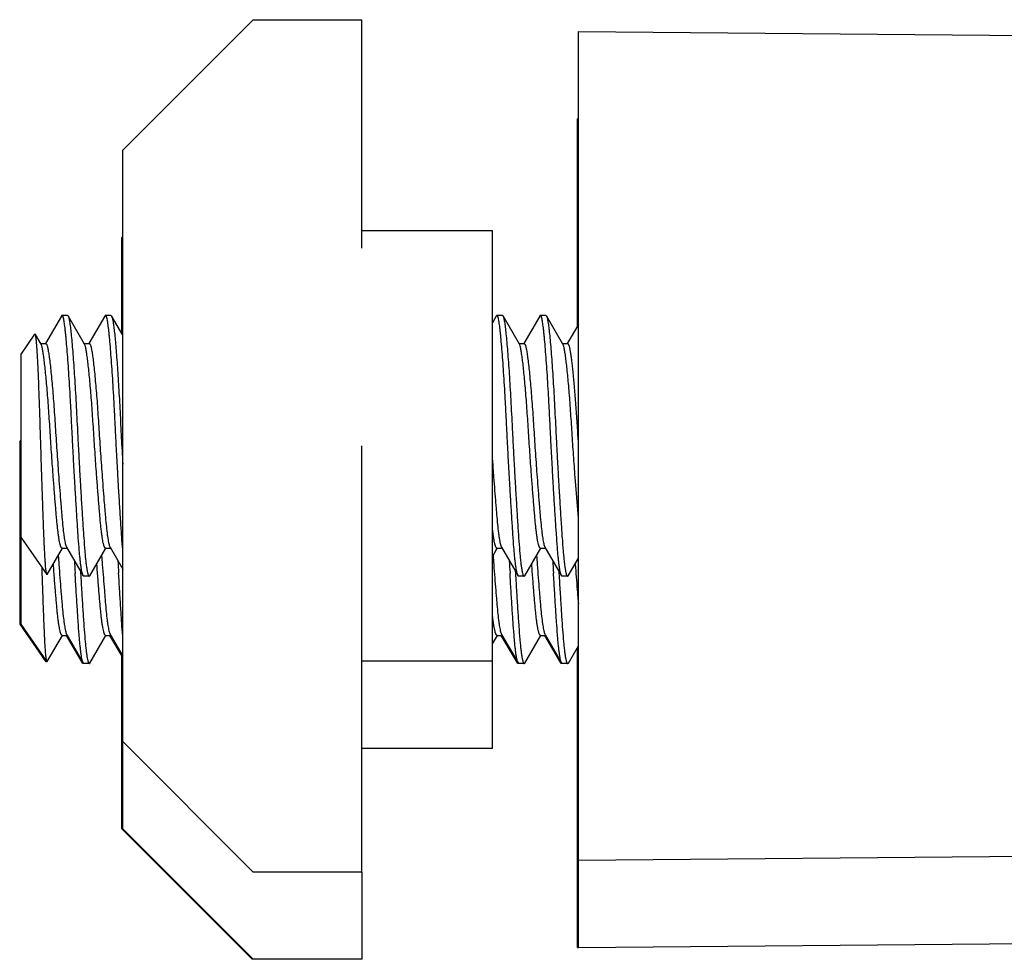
# Model space of a CAD drawing. Header units: inches. Extents: x 0 to 88, y 0 to 68.
# Tile 3 of 22: x 26.8 to 27.7, y 17.7 to 18.5. Entities that reach past the tile are written whole.
import ezdxf

# ---------------------------------------------------------------- set-up
doc = ezdxf.new("R2010")
doc.units = ezdxf.units.IN
doc.header["$LTSCALE"] = 4.84
doc.header["$MEASUREMENT"] = 0
for name, color, linetype in [('206380_1_BL27', 7, 'CONTINUOUS'), ('206380_1_BL28', 7, 'CONTINUOUS'), ('206380_1_BL29', 7, 'CONTINUOUS'), ('206685_1_BL32', 7, 'CONTINUOUS'), ('206685_1_BL33', 7, 'CONTINUOUS'), ('206685_1_BL35', 7, 'CONTINUOUS'), ('807_2859_91760A321_1_BL25', 7, 'CONTINUOUS'), ('807_2859_91760A321_1_BL26', 7, 'CONTINUOUS'), ('807_2859_91760A321_1_BL39', 7, 'CONTINUOUS')]:
    doc.layers.add(name, color=color, linetype=linetype)

# ---------------------------------------------------------------- blocks, each defined once
blk = doc.blocks.new('807_2859_91760A321_1_BL25', base_point=(42.92954, 31.19877))
at = {"layer": '807_2859_91760A321_1_BL25', "color": 7, "linetype": 'CONTINUOUS'}
for p, q in [((26.82755, 18.06607), (26.82755, 17.98707)), ((26.8469, 18.03586), (26.84681, 18.03842)), ((26.85708, 18.04127), (26.85703, 18.04182)), ((26.88158, 18.03521), (26.88168, 18.03343)), ((26.88168, 18.03343), (26.88183, 18.03089)), ((26.89645, 18.04127), (26.8964, 18.04182)), ((27.27528, 18.03521), (27.27538, 18.03343)), ((27.27538, 18.03343), (27.27553, 18.03089)), ((27.29015, 18.04127), (27.29011, 18.04182)), ((27.31465, 18.03521), (27.31475, 18.03343)), ((27.31475, 18.03343), (27.3149, 18.03089)), ((27.32952, 18.04127), (27.32948, 18.04182)), ((27.33132, 18.01819), (27.33128, 18.0186)), ((26.82755, 17.98707), (26.85125, 17.95322)), ((26.85157, 17.95326), (26.8653, 17.97691)), ((26.86502, 17.97707), (26.86956, 17.97707)), ((26.86915, 17.97777), (26.88409, 17.95204)), ((26.89021, 17.95199), (26.90467, 17.97691)), ((26.90439, 17.97707), (26.90893, 17.97707)), ((26.90852, 17.97777), (26.91985, 17.95827)), ((27.25458, 17.9693), (27.259, 17.97691)), ((27.25872, 17.97707), (27.26326, 17.97707)), ((27.26285, 17.97777), (27.27779, 17.95204)), ((27.28391, 17.95199), (27.29837, 17.97691)), ((27.29809, 17.97707), (27.30263, 17.97707)), ((27.30222, 17.97777), (27.31716, 17.95204)), ((27.32328, 17.95199), (27.33238, 17.96769)), ((26.85157, 17.95326), (26.85125, 17.95322)), ((26.88962, 17.9515), (26.8847, 17.9515)), ((26.88963, 17.9515), (26.89021, 17.95199)), ((27.28332, 17.9515), (27.2784, 17.9515)), ((27.28333, 17.9515), (27.28391, 17.95199)), ((27.32269, 17.9515), (27.31777, 17.9515)), ((27.3227, 17.9515), (27.32328, 17.95199))]:
    blk.add_line(p, q, dxfattribs=at)
for centre, radius, start, end in [((30.09229, 18.28273), 3.2393, 184.13147, 184.27486), ((31.91542, 18.32878), 5.04731, 183.22725, 183.35459), ((30.13072, 18.28265), 3.23836, 184.13135, 184.27478), ((31.95216, 18.32862), 5.04468, 183.22717, 183.35458), ((30.48587, 18.28272), 3.23918, 184.13144, 184.27483), ((32.30543, 18.32856), 5.04361, 183.22715, 183.35458), ((30.48928, 18.27998), 3.20312, 184.12891, 184.27392), ((32.34787, 18.32874), 5.04669, 183.22724, 183.3546), ((30.18218, 18.25234), 2.86046, 184.23179, 184.68722), ((30.06455, 18.24243), 2.74242, 184.69027, 184.95561)]:
    blk.add_arc(centre, radius, start, end, dxfattribs=at)
for points, knots in [([(26.85125, 17.95322), (26.85119, 17.95331), (26.85109, 17.95355), (26.85096, 17.954), (26.85083, 17.95463), (26.85069, 17.95542), (26.85055, 17.95638), (26.85036, 17.958), (26.85011, 17.96043), (26.84984, 17.96383), (26.84958, 17.96786), (26.84931, 17.97248), (26.84906, 17.97768), (26.8488, 17.98343), (26.84845, 17.99211), (26.84801, 18.00405), (26.84745, 18.01949), (26.84709, 18.03027), (26.8469, 18.03586)], [0, 0, 0, 0, 0.003733, 0.00941, 0.017096, 0.026811, 0.038562, 0.052337, 0.085844, 0.127099, 0.175859, 0.231877, 0.294876, 0.3645, 0.440373, 0.609179, 0.797399, 1, 1, 1, 1]), ([(26.86502, 17.97707), (26.86493, 17.97707), (26.86473, 17.97714), (26.86448, 17.97738), (26.86422, 17.97775), (26.86397, 17.97825), (26.86372, 17.9789), (26.86346, 17.97968), (26.86321, 17.9806), (26.86285, 17.9821), (26.86241, 17.98431), (26.86191, 17.98737), (26.86143, 17.99093), (26.86095, 17.99497), (26.86049, 17.99948), (26.86004, 18.00443), (26.85958, 18.00978), (26.8591, 18.01549), (26.8586, 18.02154), (26.85791, 18.03017), (26.85741, 18.03678), (26.85708, 18.04127)], [0, 0, 0, 0, 0.004047, 0.009171, 0.01593, 0.024566, 0.035187, 0.047836, 0.062528, 0.079265, 0.118836, 0.166377, 0.221645, 0.284336, 0.354081, 0.430479, 0.513059, 0.601326, 0.694749, 0.792774, 1, 1, 1, 1]), ([(26.862, 18.04127), (26.8623, 18.0372), (26.8629, 18.02935), (26.86367, 18.01973), (26.86427, 18.0125), (26.86482, 18.00603), (26.86546, 17.99878), (26.86618, 17.99214), (26.8668, 17.98758), (26.86725, 17.98477), (26.8677, 17.98238), (26.86816, 17.98044), (26.86856, 17.9791), (26.86889, 17.97826), (26.86906, 17.97792), (26.86914, 17.97777)], [0, 0, 0, 0, 0.190842, 0.369044, 0.45221, 0.530874, 0.673185, 0.793184, 0.844088, 0.888607, 0.926556, 0.957783, 0.982235, 0.991941, 1, 1, 1, 1]), ([(26.88408, 17.95204), (26.88399, 17.9522), (26.88382, 17.95257), (26.88359, 17.95322), (26.88335, 17.95402), (26.88301, 17.95539), (26.88261, 17.95747), (26.88214, 17.96042), (26.88168, 17.96394), (26.88123, 17.96802), (26.88079, 17.97263), (26.8802, 17.97979), (26.87964, 17.98758), (26.87908, 17.99595), (26.87847, 18.00535), (26.87768, 18.01789), (26.87707, 18.02813), (26.87676, 18.03343)], [0, 0, 0, 0, 0.006645, 0.015032, 0.025204, 0.037179, 0.066531, 0.103008, 0.146471, 0.196703, 0.253462, 0.316462, 0.45987, 0.539527, 0.623942, 0.805288, 1, 1, 1, 1]), ([(26.90439, 17.97707), (26.9043, 17.97707), (26.9041, 17.97714), (26.90385, 17.97738), (26.90359, 17.97775), (26.90334, 17.97825), (26.90309, 17.9789), (26.90283, 17.97968), (26.90258, 17.9806), (26.90222, 17.9821), (26.90178, 17.98431), (26.90128, 17.98737), (26.9008, 17.99093), (26.90032, 17.99497), (26.89986, 17.99948), (26.89941, 18.00443), (26.89895, 18.00978), (26.89847, 18.01549), (26.89797, 18.02154), (26.89728, 18.03017), (26.89678, 18.03678), (26.89645, 18.04127)], [0, 0, 0, 0, 0.004047, 0.009171, 0.01593, 0.024566, 0.035187, 0.047836, 0.062528, 0.079265, 0.118835, 0.166376, 0.221644, 0.284336, 0.354081, 0.430479, 0.513059, 0.601326, 0.694749, 0.792774, 1, 1, 1, 1]), ([(26.90137, 18.04127), (26.90167, 18.0372), (26.90227, 18.02935), (26.90304, 18.01973), (26.90364, 18.0125), (26.90419, 18.00603), (26.90483, 17.99878), (26.90555, 17.99214), (26.90617, 17.98758), (26.90662, 17.98477), (26.90707, 17.98238), (26.90753, 17.98044), (26.90793, 17.9791), (26.90826, 17.97826), (26.90843, 17.97792), (26.90851, 17.97777)], [0, 0, 0, 0, 0.190842, 0.369044, 0.45221, 0.530874, 0.673183, 0.793183, 0.844088, 0.888607, 0.926556, 0.957783, 0.982235, 0.991941, 1, 1, 1, 1]), ([(26.91985, 17.97642), (26.91953, 17.98037), (26.91908, 17.98653), (26.91851, 17.99503), (26.91789, 18.00464), (26.91707, 18.01748), (26.91645, 18.02799), (26.91613, 18.03343)], [0, 0, 0, 0, 0.207932, 0.324091, 0.447534, 0.713566, 1, 1, 1, 1]), ([(27.2557, 18.04127), (27.256, 18.0372), (27.2566, 18.02935), (27.25737, 18.01973), (27.25797, 18.0125), (27.25852, 18.00603), (27.25916, 17.99878), (27.25989, 17.99214), (27.2605, 17.98758), (27.26095, 17.98477), (27.26141, 17.98238), (27.26186, 17.98044), (27.26226, 17.9791), (27.26259, 17.97826), (27.26276, 17.97792), (27.26285, 17.97777)], [0, 0, 0, 0, 0.190842, 0.369044, 0.45221, 0.530874, 0.673185, 0.793184, 0.844088, 0.888607, 0.926556, 0.957783, 0.982235, 0.991941, 1, 1, 1, 1]), ([(27.27778, 17.95204), (27.27769, 17.9522), (27.27752, 17.95257), (27.27729, 17.95322), (27.27705, 17.95402), (27.27671, 17.95539), (27.27631, 17.95747), (27.27584, 17.96042), (27.27538, 17.96394), (27.27493, 17.96802), (27.27449, 17.97263), (27.2739, 17.97979), (27.27334, 17.98758), (27.27278, 17.99595), (27.27217, 18.00535), (27.27138, 18.01789), (27.27077, 18.02813), (27.27046, 18.03343)], [0, 0, 0, 0, 0.006645, 0.015032, 0.025204, 0.03718, 0.066531, 0.103008, 0.146471, 0.196703, 0.253462, 0.316462, 0.45987, 0.539527, 0.623942, 0.805288, 1, 1, 1, 1]), ([(27.29809, 17.97707), (27.298, 17.97707), (27.2978, 17.97714), (27.29755, 17.97738), (27.29729, 17.97775), (27.29704, 17.97825), (27.29679, 17.9789), (27.29653, 17.97968), (27.29628, 17.9806), (27.29592, 17.9821), (27.29548, 17.98431), (27.29498, 17.98737), (27.2945, 17.99093), (27.29402, 17.99497), (27.29356, 17.99948), (27.29311, 18.00443), (27.29265, 18.00978), (27.29217, 18.01549), (27.29167, 18.02154), (27.29098, 18.03017), (27.29048, 18.03678), (27.29015, 18.04127)], [0, 0, 0, 0, 0.004047, 0.009171, 0.01593, 0.024566, 0.035188, 0.047837, 0.062529, 0.079266, 0.118836, 0.166377, 0.221645, 0.284336, 0.354081, 0.430479, 0.513059, 0.601327, 0.694749, 0.792774, 1, 1, 1, 1]), ([(27.29507, 18.04127), (27.29537, 18.0372), (27.29597, 18.02935), (27.29674, 18.01973), (27.29734, 18.0125), (27.29789, 18.00603), (27.29853, 17.99878), (27.29926, 17.99214), (27.29987, 17.98758), (27.30032, 17.98477), (27.30078, 17.98238), (27.30123, 17.98044), (27.30163, 17.9791), (27.30196, 17.97826), (27.30213, 17.97792), (27.30222, 17.97777)], [0, 0, 0, 0, 0.190842, 0.369044, 0.45221, 0.530874, 0.673185, 0.793183, 0.844088, 0.888607, 0.926556, 0.957783, 0.982235, 0.991941, 1, 1, 1, 1]), ([(27.31715, 17.95204), (27.31706, 17.9522), (27.31689, 17.95257), (27.31666, 17.95322), (27.31642, 17.95402), (27.31608, 17.95539), (27.31568, 17.95747), (27.31521, 17.96042), (27.31475, 17.96394), (27.3143, 17.96802), (27.31386, 17.97263), (27.31327, 17.97979), (27.31271, 17.98758), (27.31215, 17.99595), (27.31154, 18.00535), (27.31075, 18.01789), (27.31014, 18.02813), (27.30983, 18.03343)], [0, 0, 0, 0, 0.006645, 0.015032, 0.025204, 0.03718, 0.066531, 0.103008, 0.146471, 0.196703, 0.253462, 0.316463, 0.45987, 0.539527, 0.623942, 0.805288, 1, 1, 1, 1]), ([(26.88183, 18.03089), (26.88216, 18.02531), (26.8828, 18.0146), (26.88378, 17.99933), (26.88468, 17.98573), (26.88544, 17.97559), (26.88609, 17.96857), (26.88657, 17.96418), (26.88706, 17.96042), (26.88749, 17.95769), (26.88785, 17.95585), (26.8881, 17.95471), (26.88835, 17.95375), (26.8886, 17.95296), (26.88881, 17.95241), (26.88899, 17.95206), (26.88918, 17.95175), (26.88942, 17.9515), (26.88963, 17.9515)], [0, 0, 0, 0, 0.209033, 0.401559, 0.573006, 0.71935, 0.782018, 0.83719, 0.884565, 0.923878, 0.940457, 0.954962, 0.967384, 0.977729, 0.986028, 0.989434, 0.992364, 1, 1, 1, 1]), ([(27.27553, 18.03089), (27.27586, 18.02531), (27.2765, 18.0146), (27.27748, 17.99933), (27.27838, 17.98573), (27.27914, 17.97559), (27.27979, 17.96857), (27.28027, 17.96418), (27.28076, 17.96042), (27.28119, 17.95769), (27.28155, 17.95585), (27.2818, 17.95471), (27.28205, 17.95375), (27.2823, 17.95296), (27.28251, 17.95241), (27.28269, 17.95206), (27.28288, 17.95175), (27.28312, 17.9515), (27.28333, 17.9515)], [0, 0, 0, 0, 0.209033, 0.401559, 0.573006, 0.71935, 0.782018, 0.83719, 0.884565, 0.923878, 0.940457, 0.954962, 0.967384, 0.977729, 0.986028, 0.989434, 0.992364, 1, 1, 1, 1]), ([(27.3149, 18.03089), (27.31523, 18.02531), (27.31587, 18.0146), (27.31685, 17.99933), (27.31775, 17.98573), (27.31851, 17.97559), (27.31916, 17.96857), (27.31964, 17.96418), (27.32013, 17.96042), (27.32056, 17.95769), (27.32092, 17.95585), (27.32117, 17.95471), (27.32142, 17.95375), (27.32167, 17.95296), (27.32188, 17.95241), (27.32206, 17.95206), (27.32226, 17.95175), (27.32249, 17.9515), (27.3227, 17.9515)], [0, 0, 0, 0, 0.209033, 0.401559, 0.573006, 0.719349, 0.782018, 0.837189, 0.884564, 0.923878, 0.940456, 0.954961, 0.967384, 0.977728, 0.986028, 0.989434, 0.992364, 1, 1, 1, 1]), ([(27.25872, 17.97707), (27.25863, 17.97707), (27.25842, 17.97714), (27.25816, 17.9774), (27.2579, 17.97778), (27.25764, 17.97832), (27.25738, 17.979), (27.25712, 17.97983), (27.25686, 17.9808), (27.25649, 17.98238), (27.25604, 17.98472), (27.25553, 17.98793), (27.25503, 17.99168), (27.25473, 17.99436), (27.25458, 17.99579)], [0, 0, 0, 0, 0.013929, 0.031734, 0.055376, 0.085691, 0.123038, 0.167553, 0.219285, 0.278233, 0.417606, 0.585004, 0.779522, 1, 1, 1, 1]), ([(26.88471, 17.9515), (26.88465, 17.9515), (26.88454, 17.95153), (26.88438, 17.95164), (26.88422, 17.95182), (26.88413, 17.95196), (26.88408, 17.95204)], [0, 0, 0, 0, 0.184223, 0.4004, 0.668773, 1, 1, 1, 1]), ([(27.27841, 17.9515), (27.27835, 17.9515), (27.27824, 17.95153), (27.27808, 17.95164), (27.27792, 17.95182), (27.27783, 17.95196), (27.27778, 17.95204)], [0, 0, 0, 0, 0.184196, 0.400366, 0.668749, 1, 1, 1, 1]), ([(27.31778, 17.9515), (27.31772, 17.9515), (27.31761, 17.95153), (27.31745, 17.95164), (27.31729, 17.95182), (27.3172, 17.95196), (27.31715, 17.95204)], [0, 0, 0, 0, 0.184214, 0.400391, 0.668768, 1, 1, 1, 1])]:
    blk.add_open_spline(points, degree=3, knots=knots, dxfattribs=at)
blk = doc.blocks.new('807_2859_91760A321_1_BL26', base_point=(47.37059, 35.64032))
at = {"layer": '807_2859_91760A321_1_BL26', "color": 7, "linetype": 'CONTINUOUS'}
for p, q in [((26.82657, 18.15215), (26.82746, 18.15343)), ((26.82657, 18.15215), (26.82657, 17.98707)), ((26.82657, 17.98707), (26.85027, 17.95322)), ((26.86857, 17.97707), (26.88311, 17.95204)), ((26.90794, 17.97707), (26.91895, 17.95813)), ((27.26228, 17.97707), (27.27681, 17.95204)), ((27.30165, 17.97707), (27.31618, 17.95204)), ((26.84998, 17.95403), (26.84973, 17.95532)), ((26.85027, 17.95322), (26.84998, 17.95403)), ((26.85059, 17.95326), (26.85027, 17.95322)), ((26.85059, 17.95326), (26.85084, 17.95369)), ((26.88235, 17.95412), (26.88202, 17.95551)), ((26.8831, 17.95204), (26.88235, 17.95412)), ((27.27605, 17.95412), (27.27572, 17.95551)), ((27.2768, 17.95204), (27.27605, 17.95412)), ((27.31542, 17.95411), (27.31509, 17.95551)), ((27.31617, 17.95204), (27.31542, 17.95411)), ((26.88349, 17.95158), (26.8831, 17.95204)), ((26.88372, 17.9515), (26.88349, 17.95158)), ((26.8847, 17.9515), (26.88372, 17.9515)), ((27.27719, 17.95158), (27.2768, 17.95204)), ((27.27742, 17.9515), (27.27719, 17.95158)), ((27.2784, 17.9515), (27.27742, 17.9515)), ((27.31656, 17.95158), (27.31617, 17.95204)), ((27.31679, 17.9515), (27.31656, 17.95158)), ((27.31777, 17.9515), (27.31679, 17.9515))]:
    blk.add_line(p, q, dxfattribs=at)
blk = doc.blocks.new('206380_1_BL27', base_point=(44.20982, 32.17689))
at = {"layer": '206380_1_BL27', "color": 7, "linetype": 'CONTINUOUS'}
for q in [(27.33247, 17.77361), (28.47368, 17.70457)]:
    blk.add_line((27.33247, 17.69461), q, dxfattribs=at)
blk = doc.blocks.new('206380_1_BL28', base_point=(48.65088, 36.61844))
at = {"layer": '206380_1_BL28', "color": 7, "linetype": 'CONTINUOUS'}
for p, q in [((27.33238, 18.4446), (27.33149, 18.44461)), ((27.33149, 18.25708), (27.33149, 18.44461)), ((27.33149, 17.69461), (27.33149, 17.96615)), ((27.33149, 17.69461), (27.33247, 17.69462))]:
    blk.add_line(p, q, dxfattribs=at)
blk = doc.blocks.new('206380_1_BL29', base_point=(41.8537, 29.86031))
at = {"layer": '206380_1_BL29', "color": 7, "linetype": 'CONTINUOUS'}
for p, q in [((27.33238, 18.52361), (29.87449, 18.50143)), ((27.33238, 17.77361), (27.33238, 18.52361)), ((27.33238, 17.77361), (29.87449, 17.7958))]:
    blk.add_line(p, q, dxfattribs=at)
blk = doc.blocks.new('206685_1_BL32', base_point=(47.4023, 35.58323))
at = {"layer": '206685_1_BL32', "color": 7, "linetype": 'CONTINUOUS'}
for p, q in [((26.91895, 18.33733), (26.91985, 18.33822)), ((26.91895, 18.25046), (26.91895, 18.33733)), ((26.91895, 17.80189), (26.91895, 17.95982)), ((27.03706, 17.68378), (26.91895, 17.80189)), ((27.03804, 17.68378), (27.03706, 17.68378))]:
    blk.add_line(p, q, dxfattribs=at)
blk = doc.blocks.new('206685_1_BL33', base_point=(42.96124, 31.14168))
at = {"layer": '206685_1_BL33', "color": 7, "linetype": 'CONTINUOUS'}
for p, q in [((27.25458, 17.87473), (27.25458, 17.95373)), ((26.91993, 17.80189), (26.91993, 17.88089)), ((27.25458, 17.87473), (27.13647, 17.87473)), ((27.03804, 17.68378), (26.91993, 17.80189)), ((27.13647, 17.68378), (27.13647, 17.76278)), ((27.13647, 17.68378), (27.03804, 17.68378))]:
    blk.add_line(p, q, dxfattribs=at)
blk = doc.blocks.new('206685_1_BL35', base_point=(40.60512, 28.8251))
at = {"layer": '206685_1_BL35', "color": 7, "linetype": 'CONTINUOUS'}
for p, q in [((26.91985, 18.41633), (27.03796, 18.53444)), ((27.03796, 18.53444), (27.13638, 18.53444)), ((27.13638, 18.32774), (27.13638, 18.53444)), ((26.91985, 17.88089), (26.91985, 18.41633)), ((27.13638, 18.34349), (27.25449, 18.34349)), ((27.25449, 17.95373), (27.25449, 18.34349)), ((27.13638, 17.76278), (27.13638, 18.14861)), ((27.25449, 17.95373), (27.13638, 17.95373)), ((27.03796, 17.76278), (26.91985, 17.88089)), ((27.13638, 17.76278), (27.03796, 17.76278))]:
    blk.add_line(p, q, dxfattribs=at)
blk = doc.blocks.new('807_2859_91760A321_1_BL39', base_point=(40.57341, 28.88219))
at = {"layer": '807_2859_91760A321_1_BL39', "color": 7, "linetype": 'CONTINUOUS'}
for p, q in [((26.86432, 18.26618), (26.84988, 18.24131)), ((26.86985, 18.26672), (26.86493, 18.26672)), ((26.86986, 18.26672), (26.87044, 18.26623)), ((26.88534, 18.24054), (26.87044, 18.26623)), ((26.90369, 18.26618), (26.88925, 18.24131)), ((26.90922, 18.26672), (26.9043, 18.26672)), ((26.90923, 18.26672), (26.90981, 18.26623)), ((26.91985, 18.24892), (26.90981, 18.26623)), ((27.25802, 18.26618), (27.25449, 18.2601)), ((27.26355, 18.26672), (27.25863, 18.26672)), ((27.26356, 18.26672), (27.26414, 18.26623)), ((27.27904, 18.24054), (27.26414, 18.26623)), ((27.29739, 18.26618), (27.28295, 18.24131)), ((27.30292, 18.26672), (27.298, 18.26672)), ((27.30293, 18.26672), (27.30351, 18.26623)), ((27.31842, 18.24054), (27.30351, 18.26623)), ((27.33238, 18.25863), (27.32232, 18.24131)), ((26.82746, 18.23115), (26.84037, 18.24959)), ((26.84597, 18.24054), (26.84074, 18.24955)), ((26.84562, 18.24115), (26.85017, 18.24115)), ((26.88499, 18.24115), (26.88954, 18.24115)), ((27.27869, 18.24115), (27.28324, 18.24115)), ((27.31806, 18.24115), (27.32261, 18.24115)), ((26.82746, 18.23115), (26.82746, 18.06607)), ((27.33239, 18.08357), (27.32943, 18.12027)), ((26.82746, 18.06607), (26.85116, 18.03222)), ((26.85149, 18.03226), (26.86521, 18.05591)), ((26.86493, 18.05607), (26.86947, 18.05607)), ((26.86907, 18.05677), (26.88401, 18.03104)), ((26.89012, 18.03099), (26.90458, 18.05591)), ((26.9043, 18.05607), (26.90884, 18.05607)), ((26.90844, 18.05677), (26.91985, 18.03713)), ((27.25449, 18.0483), (27.25891, 18.05591)), ((27.25863, 18.05607), (27.26317, 18.05607)), ((27.26277, 18.05677), (27.27771, 18.03104)), ((27.28382, 18.03099), (27.29828, 18.05591)), ((27.298, 18.05607), (27.30254, 18.05607)), ((27.30214, 18.05677), (27.31708, 18.03104)), ((27.32319, 18.03099), (27.33238, 18.04684)), ((26.85148, 18.03226), (26.85116, 18.03222)), ((26.88954, 18.0305), (26.88462, 18.0305)), ((26.88954, 18.0305), (26.89012, 18.03099)), ((27.28324, 18.0305), (27.27832, 18.0305)), ((27.28324, 18.0305), (27.28382, 18.03099)), ((27.32261, 18.0305), (27.31769, 18.0305)), ((27.32261, 18.0305), (27.32319, 18.03099))]:
    blk.add_line(p, q, dxfattribs=at)
blk.add_arc((31.09164, 18.40606), 3.84666, 184.03043, 184.26083, dxfattribs=at)
for points, knots in [([(26.86494, 18.26672), (26.86488, 18.26672), (26.86477, 18.26669), (26.86461, 18.26658), (26.86445, 18.2664), (26.86436, 18.26626), (26.86431, 18.26618)], [0, 0, 0, 0, 0.184218, 0.400395, 0.66877, 1, 1, 1, 1]), ([(26.87668, 18.11243), (26.87641, 18.11691), (26.8759, 18.12598), (26.87514, 18.13968), (26.8744, 18.1535), (26.87371, 18.16725), (26.87303, 18.18075), (26.87234, 18.1938), (26.8716, 18.20622), (26.87084, 18.21785), (26.87008, 18.22852), (26.86932, 18.23809), (26.86867, 18.24531), (26.86816, 18.25044), (26.8678, 18.25376), (26.86745, 18.25673), (26.8671, 18.25932), (26.86677, 18.26152), (26.86647, 18.26312), (26.86623, 18.2642), (26.86605, 18.26486), (26.86588, 18.26542), (26.8657, 18.26588), (26.86552, 18.26624), (26.86534, 18.2665), (26.86515, 18.26668), (26.865, 18.26672), (26.86494, 18.26672)], [0, 0, 0, 0, 0.086786, 0.175639, 0.265255, 0.354436, 0.441955, 0.526601, 0.607208, 0.682672, 0.751958, 0.814111, 0.868284, 0.892142, 0.913735, 0.932988, 0.949844, 0.964252, 0.976175, 0.981202, 0.985606, 0.989391, 0.992567, 0.995151, 0.997183, 0.998741, 1, 1, 1, 1]), ([(26.87044, 18.26623), (26.8705, 18.26612), (26.87063, 18.26586), (26.87087, 18.26522), (26.87116, 18.26418), (26.87148, 18.26266), (26.8718, 18.26079), (26.87213, 18.25857), (26.87259, 18.25493), (26.87318, 18.24956), (26.87389, 18.24218), (26.8746, 18.23364), (26.87533, 18.22403), (26.87606, 18.21347), (26.87677, 18.20211), (26.87771, 18.18575), (26.87855, 18.1688), (26.87943, 18.15149), (26.88013, 18.13833), (26.88085, 18.12531), (26.88135, 18.11669), (26.8816, 18.11243)], [0, 0, 0, 0, 0.002515, 0.005569, 0.013348, 0.023391, 0.035704, 0.050269, 0.067048, 0.10706, 0.155262, 0.211058, 0.273753, 0.342571, 0.416657, 0.495089, 0.661048, 0.746498, 0.832182, 0.917061, 1, 1, 1, 1]), ([(26.90431, 18.26672), (26.90425, 18.26672), (26.90414, 18.26669), (26.90398, 18.26658), (26.90382, 18.2664), (26.90373, 18.26626), (26.90368, 18.26618)], [0, 0, 0, 0, 0.184221, 0.400397, 0.66877, 1, 1, 1, 1]), ([(26.91605, 18.11243), (26.91578, 18.11691), (26.91527, 18.12598), (26.91451, 18.13968), (26.91377, 18.1535), (26.91308, 18.16725), (26.9124, 18.18075), (26.91171, 18.1938), (26.91097, 18.20622), (26.91021, 18.21785), (26.90945, 18.22852), (26.90869, 18.23809), (26.90804, 18.24531), (26.90753, 18.25044), (26.90717, 18.25376), (26.90682, 18.25673), (26.90647, 18.25932), (26.90614, 18.26152), (26.90584, 18.26312), (26.9056, 18.2642), (26.90542, 18.26486), (26.90525, 18.26542), (26.90507, 18.26588), (26.90489, 18.26624), (26.90471, 18.2665), (26.90452, 18.26668), (26.90437, 18.26672), (26.90431, 18.26672)], [0, 0, 0, 0, 0.086786, 0.175639, 0.265255, 0.354435, 0.441954, 0.5266, 0.607207, 0.682671, 0.751957, 0.81411, 0.868283, 0.892141, 0.913735, 0.932988, 0.949844, 0.964252, 0.976175, 0.981202, 0.985606, 0.989391, 0.992566, 0.995151, 0.997183, 0.998741, 1, 1, 1, 1]), ([(26.90981, 18.26623), (26.90993, 18.26601), (26.91017, 18.26545), (26.91046, 18.26445), (26.91075, 18.26316), (26.91105, 18.26157), (26.91134, 18.2597), (26.91176, 18.25664), (26.91228, 18.25213), (26.91291, 18.24593), (26.91355, 18.23875), (26.91421, 18.23063), (26.91487, 18.22168), (26.91552, 18.21199), (26.91617, 18.20164), (26.91679, 18.19075), (26.9176, 18.17547), (26.91856, 18.15587), (26.91941, 18.14007), (26.91985, 18.13212)], [0, 0, 0, 0, 0.005662, 0.013393, 0.023243, 0.035223, 0.049324, 0.06552, 0.104047, 0.150448, 0.204246, 0.264899, 0.331792, 0.404244, 0.481521, 0.562834, 0.647359, 0.822563, 1, 1, 1, 1]), ([(27.25864, 18.26672), (27.25858, 18.26672), (27.25847, 18.26669), (27.25831, 18.26658), (27.25815, 18.2664), (27.25806, 18.26626), (27.25801, 18.26618)], [0, 0, 0, 0, 0.184223, 0.400401, 0.668774, 1, 1, 1, 1]), ([(27.27038, 18.11243), (27.27011, 18.11691), (27.2696, 18.12598), (27.26884, 18.13968), (27.2681, 18.1535), (27.26741, 18.16725), (27.26673, 18.18075), (27.26604, 18.1938), (27.2653, 18.20622), (27.26454, 18.21785), (27.26378, 18.22852), (27.26302, 18.23809), (27.26237, 18.24531), (27.26186, 18.25044), (27.2615, 18.25376), (27.26115, 18.25673), (27.2608, 18.25932), (27.26047, 18.26152), (27.26017, 18.26312), (27.25993, 18.2642), (27.25975, 18.26486), (27.25958, 18.26542), (27.2594, 18.26588), (27.25922, 18.26624), (27.25904, 18.2665), (27.25885, 18.26668), (27.2587, 18.26672), (27.25864, 18.26672)], [0, 0, 0, 0, 0.086786, 0.175639, 0.265255, 0.354435, 0.441954, 0.5266, 0.607208, 0.682672, 0.751958, 0.814111, 0.868283, 0.892141, 0.913735, 0.932988, 0.949844, 0.964252, 0.976175, 0.981202, 0.985606, 0.989391, 0.992566, 0.995151, 0.997183, 0.998741, 1, 1, 1, 1]), ([(27.26414, 18.26623), (27.2642, 18.26612), (27.26433, 18.26586), (27.26457, 18.26522), (27.26486, 18.26418), (27.26518, 18.26266), (27.2655, 18.26079), (27.26583, 18.25857), (27.26629, 18.25493), (27.26688, 18.24956), (27.26759, 18.24218), (27.26831, 18.23364), (27.26903, 18.22403), (27.26976, 18.21347), (27.27047, 18.20211), (27.27141, 18.18575), (27.27225, 18.1688), (27.27313, 18.15149), (27.27383, 18.13833), (27.27456, 18.12531), (27.27505, 18.11669), (27.2753, 18.11243)], [0, 0, 0, 0, 0.002515, 0.005569, 0.013348, 0.023391, 0.035704, 0.050269, 0.067048, 0.10706, 0.155262, 0.211058, 0.273753, 0.342571, 0.416657, 0.495089, 0.661048, 0.746498, 0.832182, 0.917061, 1, 1, 1, 1]), ([(27.29801, 18.26672), (27.29795, 18.26672), (27.29784, 18.26669), (27.29768, 18.26658), (27.29752, 18.2664), (27.29743, 18.26626), (27.29738, 18.26618)], [0, 0, 0, 0, 0.184222, 0.4004, 0.668773, 1, 1, 1, 1]), ([(27.30975, 18.11243), (27.30948, 18.11691), (27.30897, 18.12598), (27.30821, 18.13968), (27.30747, 18.1535), (27.30678, 18.16725), (27.3061, 18.18075), (27.30541, 18.1938), (27.30467, 18.20622), (27.30391, 18.21785), (27.30315, 18.22852), (27.30239, 18.23809), (27.30174, 18.24531), (27.30123, 18.25044), (27.30087, 18.25376), (27.30052, 18.25673), (27.30017, 18.25932), (27.29984, 18.26152), (27.29954, 18.26312), (27.2993, 18.2642), (27.29912, 18.26486), (27.29895, 18.26542), (27.29877, 18.26588), (27.29859, 18.26624), (27.29841, 18.2665), (27.29822, 18.26668), (27.29807, 18.26672), (27.29801, 18.26672)], [0, 0, 0, 0, 0.086786, 0.175639, 0.265255, 0.354436, 0.441954, 0.526601, 0.607208, 0.682672, 0.751958, 0.814111, 0.868283, 0.892141, 0.913735, 0.932988, 0.949844, 0.964252, 0.976175, 0.981202, 0.985606, 0.989391, 0.992566, 0.995151, 0.997183, 0.998741, 1, 1, 1, 1]), ([(27.30351, 18.26623), (27.30357, 18.26612), (27.3037, 18.26586), (27.30394, 18.26522), (27.30423, 18.26418), (27.30455, 18.26266), (27.30487, 18.26079), (27.3052, 18.25857), (27.30566, 18.25493), (27.30625, 18.24956), (27.30696, 18.24218), (27.30768, 18.23364), (27.3084, 18.22403), (27.30913, 18.21347), (27.30984, 18.20211), (27.31078, 18.18575), (27.31162, 18.1688), (27.3125, 18.15149), (27.31321, 18.13833), (27.31393, 18.12531), (27.31442, 18.11669), (27.31467, 18.11243)], [0, 0, 0, 0, 0.002515, 0.005569, 0.013348, 0.023391, 0.035704, 0.050269, 0.067048, 0.10706, 0.155262, 0.211058, 0.273753, 0.342571, 0.416657, 0.495089, 0.661048, 0.746498, 0.832182, 0.917061, 1, 1, 1, 1]), ([(26.84074, 18.24955), (26.84072, 18.24959), (26.84067, 18.24966), (26.84058, 18.24972), (26.84051, 18.24971), (26.84047, 18.24969), (26.84042, 18.24965), (26.84039, 18.24961), (26.84038, 18.24959)], [0, 0, 0, 0, 0.30893, 0.520899, 0.615972, 0.721127, 0.847022, 1, 1, 1, 1]), ([(26.84681, 18.11486), (26.84655, 18.12259), (26.84603, 18.13814), (26.84544, 18.15751), (26.84497, 18.17286), (26.84461, 18.18395), (26.84425, 18.19455), (26.84386, 18.20453), (26.84347, 18.21376), (26.84307, 18.22213), (26.84273, 18.22851), (26.84245, 18.23311), (26.84226, 18.23615), (26.84207, 18.2389), (26.84188, 18.24136), (26.8417, 18.24352), (26.84151, 18.24536), (26.84133, 18.24688), (26.84115, 18.24807), (26.84099, 18.24886), (26.84085, 18.24931), (26.84078, 18.24948), (26.84074, 18.24955)], [0, 0, 0, 0, 0.172004, 0.345879, 0.431039, 0.513642, 0.592621, 0.666961, 0.735737, 0.798088, 0.853226, 0.877885, 0.900505, 0.921011, 0.939332, 0.955397, 0.969143, 0.980512, 0.989453, 0.995937, 0.998264, 1, 1, 1, 1]), ([(26.85699, 18.12027), (26.85674, 18.12356), (26.85626, 18.13022), (26.85555, 18.14029), (26.85485, 18.15046), (26.85419, 18.1606), (26.85356, 18.17061), (26.85291, 18.18034), (26.85223, 18.18969), (26.85153, 18.19853), (26.85081, 18.20676), (26.85009, 18.21429), (26.84938, 18.22102), (26.84868, 18.22686), (26.84809, 18.23115), (26.84763, 18.23408), (26.84731, 18.2359), (26.847, 18.23745), (26.84668, 18.23873), (26.84636, 18.23974), (26.84611, 18.24031), (26.84598, 18.24054)], [0, 0, 0, 0, 0.081911, 0.165738, 0.250369, 0.334802, 0.418032, 0.499042, 0.57685, 0.650515, 0.719149, 0.781929, 0.838091, 0.886971, 0.927982, 0.945381, 0.960638, 0.973727, 0.984636, 0.993375, 1, 1, 1, 1]), ([(26.85017, 18.24115), (26.85023, 18.24115), (26.85037, 18.24112), (26.85057, 18.24099), (26.85075, 18.24078), (26.85093, 18.24049), (26.85111, 18.24013), (26.85137, 18.2395), (26.85167, 18.23851), (26.852, 18.23708), (26.85234, 18.23535), (26.85268, 18.23332), (26.85303, 18.231), (26.85339, 18.22839), (26.85391, 18.22438), (26.85456, 18.21872), (26.85532, 18.21123), (26.85608, 18.20287), (26.85684, 18.19376), (26.85757, 18.18402), (26.85827, 18.17379), (26.85895, 18.16321), (26.85964, 18.15244), (26.86038, 18.14161), (26.86113, 18.13088), (26.86165, 18.12377), (26.86191, 18.12027)], [0, 0, 0, 0, 0.001577, 0.003399, 0.005635, 0.008379, 0.011679, 0.015562, 0.025129, 0.037143, 0.051606, 0.068501, 0.087787, 0.109397, 0.133256, 0.187402, 0.249488, 0.318671, 0.394008, 0.474466, 0.558949, 0.646291, 0.735288, 0.824721, 0.913395, 1, 1, 1, 1]), ([(26.89636, 18.12027), (26.89611, 18.12356), (26.89563, 18.13022), (26.89492, 18.14029), (26.89422, 18.15046), (26.89356, 18.1606), (26.89293, 18.17061), (26.89228, 18.18034), (26.8916, 18.18969), (26.8909, 18.19853), (26.89018, 18.20676), (26.88946, 18.21429), (26.88875, 18.22102), (26.88805, 18.22686), (26.88746, 18.23115), (26.887, 18.23408), (26.88668, 18.2359), (26.88637, 18.23745), (26.88605, 18.23873), (26.88573, 18.23974), (26.88548, 18.24031), (26.88535, 18.24054)], [0, 0, 0, 0, 0.081911, 0.165739, 0.25037, 0.334804, 0.418034, 0.499044, 0.576852, 0.650517, 0.719151, 0.78193, 0.838092, 0.886972, 0.927982, 0.945381, 0.960638, 0.973727, 0.984636, 0.993376, 1, 1, 1, 1]), ([(26.88954, 18.24115), (26.8896, 18.24115), (26.88974, 18.24112), (26.88994, 18.24099), (26.89012, 18.24078), (26.8903, 18.24049), (26.89048, 18.24013), (26.89074, 18.2395), (26.89104, 18.23851), (26.89137, 18.23708), (26.89171, 18.23535), (26.89205, 18.23332), (26.8924, 18.231), (26.89276, 18.22839), (26.89328, 18.22438), (26.89393, 18.21872), (26.89469, 18.21123), (26.89545, 18.20287), (26.89621, 18.19376), (26.89694, 18.18402), (26.89764, 18.17379), (26.89832, 18.16321), (26.89901, 18.15244), (26.89975, 18.14161), (26.9005, 18.13088), (26.90102, 18.12377), (26.90128, 18.12027)], [0, 0, 0, 0, 0.001577, 0.003399, 0.005635, 0.008379, 0.011679, 0.015562, 0.025129, 0.037143, 0.051607, 0.068502, 0.087788, 0.109397, 0.133257, 0.187402, 0.249488, 0.318672, 0.394009, 0.474467, 0.558949, 0.646292, 0.735288, 0.824722, 0.913395, 1, 1, 1, 1]), ([(27.29006, 18.12027), (27.28982, 18.12356), (27.28933, 18.13022), (27.28862, 18.14029), (27.28792, 18.15046), (27.28726, 18.1606), (27.28663, 18.17061), (27.28598, 18.18034), (27.2853, 18.18969), (27.2846, 18.19853), (27.28388, 18.20676), (27.28316, 18.21429), (27.28245, 18.22102), (27.28175, 18.22686), (27.28117, 18.23115), (27.2807, 18.23408), (27.28038, 18.2359), (27.28007, 18.23745), (27.27976, 18.23873), (27.27943, 18.23974), (27.27918, 18.24031), (27.27905, 18.24054)], [0, 0, 0, 0, 0.081911, 0.165739, 0.250369, 0.334803, 0.418033, 0.499043, 0.576852, 0.650516, 0.719151, 0.78193, 0.838092, 0.886972, 0.927982, 0.945381, 0.960638, 0.973727, 0.984636, 0.993376, 1, 1, 1, 1]), ([(27.28324, 18.24115), (27.28331, 18.24115), (27.28344, 18.24112), (27.28364, 18.24099), (27.28382, 18.24078), (27.284, 18.24049), (27.28418, 18.24013), (27.28444, 18.2395), (27.28474, 18.23851), (27.28507, 18.23708), (27.28541, 18.23535), (27.28575, 18.23332), (27.2861, 18.231), (27.28646, 18.22839), (27.28698, 18.22438), (27.28763, 18.21872), (27.28839, 18.21123), (27.28915, 18.20287), (27.28991, 18.19376), (27.29064, 18.18402), (27.29134, 18.17379), (27.29202, 18.16321), (27.29271, 18.15244), (27.29345, 18.14161), (27.2942, 18.13088), (27.29472, 18.12377), (27.29498, 18.12027)], [0, 0, 0, 0, 0.001577, 0.003399, 0.005635, 0.008378, 0.011679, 0.015562, 0.025129, 0.037142, 0.051606, 0.068501, 0.087787, 0.109396, 0.133256, 0.187401, 0.249486, 0.31867, 0.394006, 0.474465, 0.558948, 0.646291, 0.735287, 0.824721, 0.913395, 1, 1, 1, 1]), ([(27.32943, 18.12027), (27.32919, 18.12356), (27.3287, 18.13022), (27.32799, 18.14029), (27.32729, 18.15046), (27.32663, 18.1606), (27.326, 18.17061), (27.32535, 18.18034), (27.32467, 18.18969), (27.32397, 18.19853), (27.32325, 18.20676), (27.32253, 18.21429), (27.32182, 18.22102), (27.32112, 18.22686), (27.32054, 18.23115), (27.32007, 18.23408), (27.31975, 18.2359), (27.31944, 18.23745), (27.31913, 18.23873), (27.3188, 18.23974), (27.31855, 18.24031), (27.31842, 18.24054)], [0, 0, 0, 0, 0.081911, 0.165739, 0.25037, 0.334804, 0.418034, 0.499044, 0.576853, 0.650517, 0.719151, 0.781931, 0.838093, 0.886972, 0.927982, 0.945381, 0.960638, 0.973727, 0.984637, 0.993376, 1, 1, 1, 1]), ([(27.32261, 18.24115), (27.32266, 18.24115), (27.32277, 18.24113), (27.32293, 18.24105), (27.32308, 18.24091), (27.32329, 18.24065), (27.32354, 18.24017), (27.32382, 18.23945), (27.3241, 18.23852), (27.32437, 18.2374), (27.32464, 18.23608), (27.32502, 18.23393), (27.32551, 18.23078), (27.32609, 18.22646), (27.32669, 18.22144), (27.32754, 18.2135), (27.32859, 18.20223), (27.32978, 18.18736), (27.3309, 18.17112), (27.3316, 18.15988), (27.33197, 18.15413)], [0, 0, 0, 0, 0.001743, 0.003664, 0.005908, 0.008563, 0.015296, 0.024096, 0.035047, 0.048185, 0.063515, 0.081024, 0.122489, 0.172248, 0.229871, 0.29485, 0.444552, 0.6161, 0.803459, 1, 1, 1, 1]), ([(26.85116, 18.03222), (26.85111, 18.03231), (26.851, 18.03255), (26.85087, 18.033), (26.85074, 18.03363), (26.85061, 18.03442), (26.85047, 18.03538), (26.85027, 18.037), (26.85003, 18.03943), (26.84976, 18.04283), (26.84949, 18.04686), (26.84923, 18.05148), (26.84897, 18.05668), (26.84871, 18.06243), (26.84836, 18.07111), (26.84792, 18.08305), (26.84737, 18.09849), (26.847, 18.10927), (26.84681, 18.11486)], [0, 0, 0, 0, 0.003733, 0.00941, 0.017096, 0.026811, 0.038562, 0.052337, 0.085844, 0.127099, 0.175859, 0.231877, 0.294876, 0.3645, 0.440373, 0.609179, 0.797399, 1, 1, 1, 1]), ([(26.86493, 18.05607), (26.86485, 18.05607), (26.86465, 18.05614), (26.86439, 18.05638), (26.86414, 18.05675), (26.86389, 18.05725), (26.86363, 18.0579), (26.86338, 18.05868), (26.86312, 18.0596), (26.86276, 18.0611), (26.86232, 18.06331), (26.86183, 18.06637), (26.86134, 18.06993), (26.86087, 18.07397), (26.86041, 18.07848), (26.85995, 18.08343), (26.85949, 18.08878), (26.85901, 18.09449), (26.85852, 18.10054), (26.85783, 18.10917), (26.85733, 18.11578), (26.85699, 18.12027)], [0, 0, 0, 0, 0.004047, 0.009171, 0.01593, 0.024566, 0.035187, 0.047836, 0.062528, 0.079265, 0.118836, 0.166377, 0.221645, 0.284336, 0.354081, 0.430479, 0.513059, 0.601326, 0.694749, 0.792774, 1, 1, 1, 1]), ([(26.86191, 18.12027), (26.86222, 18.1162), (26.86281, 18.10835), (26.86358, 18.09873), (26.86419, 18.0915), (26.86473, 18.08503), (26.86538, 18.07778), (26.8661, 18.07114), (26.86672, 18.06658), (26.86717, 18.06377), (26.86762, 18.06138), (26.86807, 18.05944), (26.86847, 18.0581), (26.86881, 18.05726), (26.86897, 18.05692), (26.86906, 18.05677)], [0, 0, 0, 0, 0.190842, 0.369044, 0.45221, 0.530874, 0.673185, 0.793184, 0.844088, 0.888607, 0.926556, 0.957783, 0.982235, 0.991941, 1, 1, 1, 1]), ([(26.9043, 18.05607), (26.90422, 18.05607), (26.90402, 18.05614), (26.90376, 18.05638), (26.90351, 18.05675), (26.90326, 18.05725), (26.903, 18.0579), (26.90275, 18.05868), (26.90249, 18.0596), (26.90213, 18.0611), (26.90169, 18.06331), (26.9012, 18.06637), (26.90071, 18.06993), (26.90024, 18.07397), (26.89978, 18.07848), (26.89932, 18.08343), (26.89886, 18.08878), (26.89838, 18.09449), (26.89789, 18.10054), (26.8972, 18.10917), (26.8967, 18.11578), (26.89636, 18.12027)], [0, 0, 0, 0, 0.004047, 0.009171, 0.01593, 0.024566, 0.035187, 0.047836, 0.062528, 0.079265, 0.118835, 0.166376, 0.221644, 0.284336, 0.354081, 0.430479, 0.513059, 0.601326, 0.694749, 0.792774, 1, 1, 1, 1]), ([(26.90128, 18.12027), (26.90159, 18.1162), (26.90218, 18.10835), (26.90295, 18.09873), (26.90356, 18.0915), (26.9041, 18.08503), (26.90475, 18.07778), (26.90547, 18.07114), (26.90609, 18.06658), (26.90654, 18.06377), (26.90699, 18.06138), (26.90744, 18.05944), (26.90784, 18.0581), (26.90818, 18.05726), (26.90834, 18.05692), (26.90843, 18.05677)], [0, 0, 0, 0, 0.190842, 0.369044, 0.45221, 0.530874, 0.673183, 0.793183, 0.844088, 0.888607, 0.926556, 0.957783, 0.982235, 0.991941, 1, 1, 1, 1]), ([(27.25561, 18.12027), (27.25592, 18.1162), (27.25651, 18.10835), (27.25728, 18.09873), (27.25789, 18.0915), (27.25843, 18.08503), (27.25908, 18.07778), (27.2598, 18.07114), (27.26042, 18.06658), (27.26087, 18.06377), (27.26132, 18.06138), (27.26177, 18.05944), (27.26217, 18.0581), (27.26251, 18.05726), (27.26267, 18.05692), (27.26276, 18.05677)], [0, 0, 0, 0, 0.190842, 0.369044, 0.45221, 0.530874, 0.673185, 0.793184, 0.844088, 0.888607, 0.926556, 0.957783, 0.982235, 0.991941, 1, 1, 1, 1]), ([(27.29801, 18.05607), (27.29792, 18.05607), (27.29772, 18.05614), (27.29746, 18.05638), (27.29721, 18.05675), (27.29696, 18.05725), (27.2967, 18.0579), (27.29645, 18.05868), (27.29619, 18.0596), (27.29583, 18.0611), (27.29539, 18.06331), (27.2949, 18.06637), (27.29441, 18.06993), (27.29394, 18.07397), (27.29348, 18.07848), (27.29302, 18.08343), (27.29256, 18.08878), (27.29208, 18.09449), (27.29159, 18.10054), (27.2909, 18.10917), (27.2904, 18.11578), (27.29006, 18.12027)], [0, 0, 0, 0, 0.004047, 0.009171, 0.01593, 0.024566, 0.035188, 0.047837, 0.062529, 0.079266, 0.118836, 0.166377, 0.221645, 0.284336, 0.354081, 0.430479, 0.513059, 0.601327, 0.694749, 0.792774, 1, 1, 1, 1]), ([(27.29498, 18.12027), (27.29529, 18.1162), (27.29588, 18.10835), (27.29665, 18.09873), (27.29726, 18.0915), (27.2978, 18.08503), (27.29845, 18.07778), (27.29917, 18.07114), (27.29979, 18.06658), (27.30024, 18.06377), (27.30069, 18.06138), (27.30114, 18.05944), (27.30154, 18.0581), (27.30188, 18.05726), (27.30204, 18.05692), (27.30213, 18.05677)], [0, 0, 0, 0, 0.190842, 0.369044, 0.45221, 0.530874, 0.673185, 0.793183, 0.844088, 0.888607, 0.926556, 0.957783, 0.982235, 0.991941, 1, 1, 1, 1]), ([(26.884, 18.03104), (26.88391, 18.0312), (26.88373, 18.03157), (26.8835, 18.03222), (26.88327, 18.03302), (26.88293, 18.03439), (26.88252, 18.03647), (26.88206, 18.03942), (26.8816, 18.04294), (26.88114, 18.04702), (26.8807, 18.05163), (26.88011, 18.05879), (26.87956, 18.06658), (26.879, 18.07495), (26.87838, 18.08435), (26.8776, 18.09689), (26.87699, 18.10713), (26.87668, 18.11243)], [0, 0, 0, 0, 0.006645, 0.015032, 0.025204, 0.037179, 0.066531, 0.103008, 0.146471, 0.196703, 0.253462, 0.316462, 0.45987, 0.539527, 0.623942, 0.805288, 1, 1, 1, 1]), ([(26.8816, 18.11243), (26.88193, 18.10671), (26.88259, 18.09569), (26.88344, 18.08224), (26.8841, 18.07224), (26.88469, 18.06349), (26.88529, 18.05545), (26.88595, 18.04818), (26.88643, 18.04364), (26.88686, 18.04026), (26.88722, 18.03789), (26.88747, 18.03636), (26.88773, 18.03501), (26.88798, 18.03383), (26.88824, 18.03283), (26.88849, 18.03201), (26.88871, 18.03144), (26.8889, 18.03108), (26.88909, 18.03076), (26.88933, 18.0305), (26.88954, 18.0305)], [0, 0, 0, 0, 0.208129, 0.400351, 0.488962, 0.571855, 0.71848, 0.781328, 0.836682, 0.884233, 0.904992, 0.923703, 0.940347, 0.954909, 0.967377, 0.977757, 0.986077, 0.989487, 0.992416, 1, 1, 1, 1]), ([(26.91985, 18.05439), (26.91952, 18.05837), (26.91906, 18.0646), (26.91848, 18.07322), (26.91784, 18.08301), (26.91701, 18.09613), (26.91637, 18.10686), (26.91605, 18.11243)], [0, 0, 0, 0, 0.206219, 0.32203, 0.445425, 0.712125, 1, 1, 1, 1]), ([(27.2777, 18.03104), (27.27761, 18.0312), (27.27743, 18.03157), (27.2772, 18.03222), (27.27697, 18.03302), (27.27663, 18.03439), (27.27622, 18.03647), (27.27576, 18.03942), (27.2753, 18.04294), (27.27484, 18.04702), (27.27441, 18.05163), (27.27381, 18.05879), (27.27326, 18.06658), (27.2727, 18.07495), (27.27209, 18.08435), (27.2713, 18.09689), (27.27069, 18.10713), (27.27038, 18.11243)], [0, 0, 0, 0, 0.006645, 0.015032, 0.025204, 0.03718, 0.066531, 0.103008, 0.146471, 0.196703, 0.253462, 0.316462, 0.45987, 0.539527, 0.623942, 0.805288, 1, 1, 1, 1]), ([(27.2753, 18.11243), (27.27563, 18.10671), (27.27629, 18.09569), (27.27714, 18.08224), (27.2778, 18.07224), (27.27839, 18.06349), (27.27899, 18.05545), (27.27965, 18.04818), (27.28013, 18.04364), (27.28056, 18.04026), (27.28092, 18.03789), (27.28117, 18.03636), (27.28143, 18.03501), (27.28168, 18.03383), (27.28194, 18.03283), (27.28219, 18.03201), (27.28241, 18.03144), (27.2826, 18.03108), (27.28279, 18.03076), (27.28303, 18.0305), (27.28324, 18.0305)], [0, 0, 0, 0, 0.208129, 0.400351, 0.488962, 0.571855, 0.71848, 0.781328, 0.836682, 0.884233, 0.904992, 0.923703, 0.940347, 0.954909, 0.967377, 0.977757, 0.986077, 0.989487, 0.992416, 1, 1, 1, 1]), ([(27.31707, 18.03104), (27.31698, 18.0312), (27.3168, 18.03157), (27.31657, 18.03222), (27.31634, 18.03302), (27.316, 18.03439), (27.31559, 18.03647), (27.31513, 18.03942), (27.31467, 18.04294), (27.31421, 18.04702), (27.31378, 18.05163), (27.31318, 18.05879), (27.31263, 18.06658), (27.31207, 18.07495), (27.31146, 18.08435), (27.31067, 18.09689), (27.31006, 18.10713), (27.30975, 18.11243)], [0, 0, 0, 0, 0.006645, 0.015032, 0.025204, 0.03718, 0.066531, 0.103008, 0.146471, 0.196703, 0.253462, 0.316463, 0.45987, 0.539527, 0.623942, 0.805288, 1, 1, 1, 1]), ([(27.31467, 18.11243), (27.315, 18.10671), (27.31566, 18.09569), (27.31651, 18.08224), (27.31717, 18.07224), (27.31776, 18.06349), (27.31836, 18.05545), (27.31902, 18.04818), (27.3195, 18.04364), (27.31993, 18.04026), (27.32029, 18.03789), (27.32054, 18.03636), (27.3208, 18.03501), (27.32105, 18.03383), (27.32131, 18.03283), (27.32156, 18.03201), (27.32178, 18.03144), (27.32197, 18.03108), (27.32216, 18.03076), (27.3224, 18.0305), (27.32261, 18.0305)], [0, 0, 0, 0, 0.208129, 0.40035, 0.488961, 0.571854, 0.718479, 0.781327, 0.836682, 0.884232, 0.904991, 0.923702, 0.940346, 0.954908, 0.967377, 0.977756, 0.986076, 0.989486, 0.992416, 1, 1, 1, 1]), ([(27.25863, 18.05607), (27.25854, 18.05607), (27.25834, 18.05614), (27.25808, 18.0564), (27.25782, 18.05678), (27.25756, 18.05732), (27.2573, 18.058), (27.25703, 18.05883), (27.25677, 18.0598), (27.2564, 18.06138), (27.25595, 18.06372), (27.25544, 18.06693), (27.25495, 18.07068), (27.25464, 18.07336), (27.25449, 18.07479)], [0, 0, 0, 0, 0.013929, 0.031734, 0.055376, 0.085691, 0.123038, 0.167553, 0.219285, 0.278233, 0.417606, 0.585004, 0.779522, 1, 1, 1, 1]), ([(26.88462, 18.0305), (26.88457, 18.0305), (26.88445, 18.03053), (26.88429, 18.03064), (26.88414, 18.03082), (26.88405, 18.03096), (26.884, 18.03104)], [0, 0, 0, 0, 0.184223, 0.4004, 0.668773, 1, 1, 1, 1]), ([(27.27832, 18.0305), (27.27827, 18.0305), (27.27815, 18.03053), (27.27799, 18.03064), (27.27784, 18.03082), (27.27775, 18.03096), (27.2777, 18.03104)], [0, 0, 0, 0, 0.184196, 0.400366, 0.668749, 1, 1, 1, 1]), ([(27.31769, 18.0305), (27.31764, 18.0305), (27.31752, 18.03053), (27.31736, 18.03064), (27.31721, 18.03082), (27.31712, 18.03096), (27.31707, 18.03104)], [0, 0, 0, 0, 0.184214, 0.400391, 0.668768, 1, 1, 1, 1])]:
    blk.add_open_spline(points, degree=3, knots=knots, dxfattribs=at)

msp = doc.modelspace()

# ---------------------------------------------------------------- block references
at = {"layer": '206380_1_BL27'}
msp.add_blockref('206380_1_BL27', (44.20982, 32.17689), dxfattribs=at)
at = {"layer": '206380_1_BL28'}
msp.add_blockref('206380_1_BL28', (48.65088, 36.61844), dxfattribs=at)
at = {"layer": '206380_1_BL29'}
msp.add_blockref('206380_1_BL29', (41.8537, 29.86031), dxfattribs=at)
at = {"layer": '206685_1_BL32'}
msp.add_blockref('206685_1_BL32', (47.4023, 35.58323), dxfattribs=at)
at = {"layer": '206685_1_BL33'}
msp.add_blockref('206685_1_BL33', (42.96124, 31.14168), dxfattribs=at)
at = {"layer": '206685_1_BL35'}
msp.add_blockref('206685_1_BL35', (40.60512, 28.8251), dxfattribs=at)
at = {"layer": '807_2859_91760A321_1_BL25'}
msp.add_blockref('807_2859_91760A321_1_BL25', (42.92954, 31.19877), dxfattribs=at)
at = {"layer": '807_2859_91760A321_1_BL26'}
msp.add_blockref('807_2859_91760A321_1_BL26', (47.37059, 35.64032), dxfattribs=at)
at = {"layer": '807_2859_91760A321_1_BL39'}
msp.add_blockref('807_2859_91760A321_1_BL39', (40.57341, 28.88219), dxfattribs=at)

doc.saveas('drawing.dxf')
